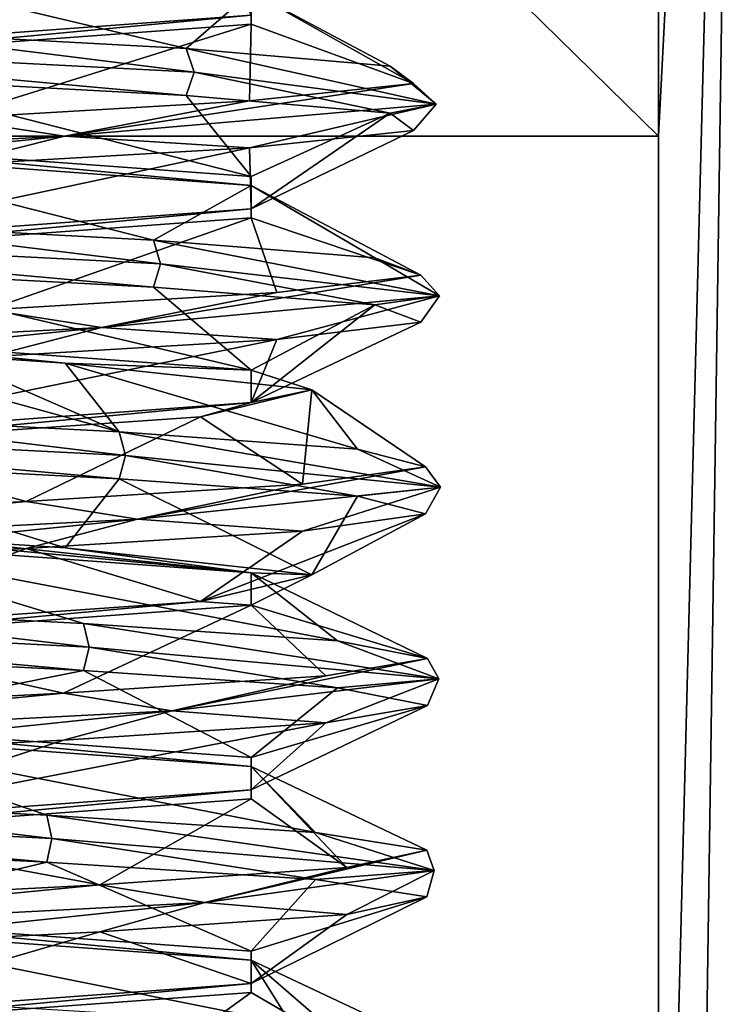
# Model space of a CAD drawing. Header units: millimetres. Extents: x -50 to 50, y -120 to 419.
# Tile 31 of 241: x 0.86 to 3.79, y -17.93 to -13.87. Entities that reach past the tile are written whole.
import ezdxf

# ---------------------------------------------------------------- set-up
doc = ezdxf.new("R2010")
doc.units = ezdxf.units.MM
doc.header["$LTSCALE"] = 81.481481
for name, color, linetype in [('1083', 7, 'CONTINUOUS'), ('1084', 7, 'CONTINUOUS'), ('1085', 7, 'CONTINUOUS'), ('1086', 7, 'CONTINUOUS'), ('1087', 7, 'CONTINUOUS'), ('1088', 7, 'CONTINUOUS'), ('208', 7, 'CONTINUOUS'), ('210', 7, 'CONTINUOUS'), ('2893', 7, 'CONTINUOUS'), ('481', 7, 'CONTINUOUS'), ('520', 7, 'CONTINUOUS'), ('527', 7, 'CONTINUOUS'), ('947', 7, 'CONTINUOUS'), ('948', 7, 'CONTINUOUS'), ('949', 7, 'CONTINUOUS'), ('950', 7, 'CONTINUOUS'), ('951', 7, 'CONTINUOUS'), ('952', 7, 'CONTINUOUS')]:
    doc.layers.add(name, color=color, linetype=linetype)

msp = doc.modelspace()

# ---------------------------------------------------------------- linework, layer by layer
at = {"layer": '1083', "linetype": 'CONTINUOUS'}
for points in [[(1.8186, -17.715, 47.9499), (0, -17.5816, 46.9), (1.8186, -17.7517, 47.9499), (1.8186, -17.715, 47.9499)], [(0, -17.5816, 46.9), (0, -17.6184, 46.9), (1.8186, -17.7517, 47.9499), (0, -17.5816, 46.9)], [(1.8186, -17.8483, 50.0501), (1.8186, -17.715, 47.9499), (1.8186, -17.885, 50.0501), (1.8186, -17.8483, 50.0501)], [(1.8186, -17.715, 47.9499), (1.8186, -17.7517, 47.9499), (1.8186, -17.885, 50.0501), (1.8186, -17.715, 47.9499)], [(0, -18.0184, 51.1), (0, -17.9816, 51.1), (1.8186, -17.8483, 50.0501), (0, -18.0184, 51.1)], [(0, -18.0184, 51.1), (1.8186, -17.8483, 50.0501), (1.8186, -17.885, 50.0501), (0, -18.0184, 51.1)]]:
    msp.add_3dface(points, dxfattribs=at)
at = {"layer": '1084', "linetype": 'CONTINUOUS'}
for points in [[(1.8186, -16.915, 47.9499), (0, -16.7816, 46.9), (1.8186, -16.9517, 47.9499), (1.8186, -16.915, 47.9499)], [(0, -16.7816, 46.9), (0, -16.8184, 46.9), (1.8186, -16.9517, 47.9499), (0, -16.7816, 46.9)], [(1.8186, -17.0483, 50.0501), (1.8186, -16.915, 47.9499), (1.8186, -17.085, 50.0501), (1.8186, -17.0483, 50.0501)], [(1.8186, -16.915, 47.9499), (1.8186, -16.9517, 47.9499), (1.8186, -17.085, 50.0501), (1.8186, -16.915, 47.9499)], [(0, -17.1816, 51.1), (1.8186, -17.0483, 50.0501), (0, -17.2184, 51.1), (0, -17.1816, 51.1)], [(1.8186, -17.0483, 50.0501), (1.8186, -17.085, 50.0501), (0, -17.2184, 51.1), (1.8186, -17.0483, 50.0501)]]:
    msp.add_3dface(points, dxfattribs=at)
at = {"layer": '1085', "linetype": 'CONTINUOUS'}
for points in [[(0, -16.0184, 46.9), (1.8186, -16.1517, 47.9499), (0, -15.9816, 46.9), (0, -16.0184, 46.9)], [(0, -15.9816, 46.9), (1.8186, -16.1517, 47.9499), (0.5435, -16.015, 46.9716), (0, -15.9816, 46.9)], [(1.8186, -16.1517, 47.9499), (1.05, -16.0483, 47.1813), (0.5435, -16.015, 46.9716), (1.8186, -16.1517, 47.9499)], [(2.0681, -16.1594, 48.6355), (1.05, -16.0483, 47.1813), (1.8186, -16.1517, 47.9499), (2.0681, -16.1594, 48.6355)], [(1.6087, -16.2705, 50.3498), (2.0681, -16.1594, 48.6355), (1.8186, -16.285, 50.0501), (1.6087, -16.2705, 50.3498)], [(2.0681, -16.1594, 48.6355), (1.8186, -16.1517, 47.9499), (1.8186, -16.285, 50.0501), (2.0681, -16.1594, 48.6355)], [(0, -16.3816, 51.1), (1.6087, -16.2705, 50.3498), (0, -16.4184, 51.1), (0, -16.3816, 51.1)], [(1.6087, -16.2705, 50.3498), (1.8186, -16.285, 50.0501), (0, -16.4184, 51.1), (1.6087, -16.2705, 50.3498)]]:
    msp.add_3dface(points, dxfattribs=at)
at = {"layer": '1086', "linetype": 'CONTINUOUS'}
for points in [[(1.05, -15.285, 47.1813), (1.8186, -15.315, 47.9499), (0, -15.1816, 46.9), (1.05, -15.285, 47.1813)], [(1.05, -15.285, 47.1813), (0, -15.1816, 46.9), (0.5435, -15.2517, 46.9716), (1.05, -15.285, 47.1813)], [(1.05, -15.285, 47.1813), (2.0681, -15.3962, 48.6355), (1.8186, -15.315, 47.9499), (1.05, -15.285, 47.1813)], [(2.0681, -15.3962, 48.6355), (1.8186, -15.4483, 50.0501), (1.8186, -15.315, 47.9499), (2.0681, -15.3962, 48.6355)], [(2.0681, -15.3962, 48.6355), (1.6087, -15.5073, 50.3498), (1.8186, -15.4483, 50.0501), (2.0681, -15.3962, 48.6355)], [(1.6087, -15.5073, 50.3498), (0, -15.6184, 51.1), (1.8186, -15.4483, 50.0501), (1.6087, -15.5073, 50.3498)], [(0, -15.6184, 51.1), (0, -15.5816, 51.1), (1.8186, -15.4483, 50.0501), (0, -15.6184, 51.1)]]:
    msp.add_3dface(points, dxfattribs=at)
at = {"layer": '1087', "linetype": 'CONTINUOUS'}
for points in [[(1.8186, -14.515, 47.9499), (0, -14.3816, 46.9), (1.8186, -14.5517, 47.9499), (1.8186, -14.515, 47.9499)], [(0, -14.3816, 46.9), (0, -14.4184, 46.9), (1.8186, -14.5517, 47.9499), (0, -14.3816, 46.9)], [(1.8186, -14.6483, 50.05), (1.8186, -14.515, 47.9499), (1.8186, -14.5517, 47.9499), (1.8186, -14.6483, 50.05)], [(1.8186, -14.6483, 50.05), (1.8186, -14.5517, 47.9499), (1.8186, -14.685, 50.0501), (1.8186, -14.6483, 50.05)], [(0, -14.7816, 51.1), (1.8186, -14.6483, 50.05), (0, -14.8184, 51.1), (0, -14.7816, 51.1)], [(0, -14.8184, 51.1), (1.8186, -14.6483, 50.05), (1.8186, -14.685, 50.0501), (0, -14.8184, 51.1)]]:
    msp.add_3dface(points, dxfattribs=at)
at = {"layer": '1088', "linetype": 'CONTINUOUS'}
for points in [[(1.8186, -13.8483, 50.0501), (1.8186, -13.715, 47.9499), (1.8186, -13.885, 50.05), (1.8186, -13.8483, 50.0501)], [(1.8186, -13.715, 47.9499), (1.8186, -13.7517, 47.9499), (1.8186, -13.885, 50.05), (1.8186, -13.715, 47.9499)], [(0, -13.9816, 51.1), (1.8186, -13.8483, 50.0501), (0, -14.0184, 51.1), (0, -13.9816, 51.1)], [(1.8186, -13.8483, 50.0501), (1.8186, -13.885, 50.05), (0, -14.0184, 51.1), (1.8186, -13.8483, 50.0501)]]:
    msp.add_3dface(points, dxfattribs=at)
at = {"layer": '208', "linetype": 'CONTINUOUS'}
for points in [[(13.8066, 19.0165, 71), (0, 23.5, 71), (13.8066, -19.0165, 71), (13.8066, 19.0165, 71)], [(13.8066, -19.0165, 71), (0, 23.5, 71), (0, -23.5, 71), (13.8066, -19.0165, 71)]]:
    msp.add_3dface(points, dxfattribs=at)
at = {"layer": '210', "linetype": 'CONTINUOUS'}
for points in [[(-3.5, -14.3483, 43), (-3.5, -7.4833, 43), (3.5, -14.3483, 43), (-3.5, -14.3483, 43)], [(3.5, -14.3483, 43), (-3.5, -7.4833, 43), (3.5, -7.4833, 43), (3.5, -14.3483, 43)], [(-3.5, -21.2132, 43), (-3.5, -14.3483, 43), (3.5, -21.2132, 43), (-3.5, -21.2132, 43)], [(3.5, -21.2132, 43), (-3.5, -14.3483, 43), (3.5, -14.3483, 43), (3.5, -21.2132, 43)]]:
    msp.add_3dface(points, dxfattribs=at)
at = {"layer": '2893', "linetype": 'CONTINUOUS'}
for points in [[(19.74, -14.342, 7), (7.54, -23.2058, 7), (-48, -70, 7), (19.74, -14.342, 7)], [(48, -70, 7), (19.74, -14.342, 7), (-48, -70, 7), (48, -70, 7)]]:
    msp.add_3dface(points, dxfattribs=at)
at = {"layer": '481', "linetype": 'CONTINUOUS'}
msp.add_3dface([(0, -22, 31.2), (5.1524, -21.3881, 43.1741), (12.9313, -17.7984, 31.2), (0, -22, 31.2)], dxfattribs=at)
at = {"layer": '520', "linetype": 'CONTINUOUS'}
for points in [[(3.5, -21.2132, 43), (3.5, -14.3483, 43), (3.8536, -7.4833, 43.1464), (3.5, -21.2132, 43)], [(3.6541, -21.1198, 43.0243), (3.5, -21.2132, 43), (3.8536, -7.4833, 43.1464), (3.6541, -21.1198, 43.0243)], [(3.5, -14.3483, 43), (3.5, -7.4833, 43), (3.8536, -7.4833, 43.1464), (3.5, -14.3483, 43)], [(3.8256, -20.901, 43.1206), (3.6541, -21.1198, 43.0243), (3.8536, -7.4833, 43.1464), (3.8256, -20.901, 43.1206)]]:
    msp.add_3dface(points, dxfattribs=at)
at = {"layer": '527', "linetype": 'CONTINUOUS'}
for points in [[(13.0428, -17.9645, 31), (0, -22.2, 31), (12.9313, -17.7984, 31.2), (13.0428, -17.9645, 31)], [(12.9313, -17.7984, 31.2), (0, -22.2, 31), (0, -22.0586, 31.0586), (12.9313, -17.7984, 31.2)], [(0, -22, 31.2), (12.9313, -17.7984, 31.2), (0, -22.0586, 31.0586), (0, -22, 31.2)]]:
    msp.add_3dface(points, dxfattribs=at)
at = {"layer": '947', "linetype": 'CONTINUOUS'}
for points in [[(1.3, -15.6667, 46.7483), (2.5998, -15.7986, 48.9716), (1.2734, -15.5697, 46.7944), (1.3, -15.6667, 46.7483)], [(1.2734, -15.5697, 46.7944), (2.5998, -15.7986, 48.9716), (2.2567, -15.6416, 47.8195), (1.2734, -15.5697, 46.7944)], [(2.2567, -15.6416, 47.8195), (2.5998, -15.7986, 48.9716), (2.538, -15.7136, 49.2119), (2.2567, -15.6416, 47.8195)], [(2.2567, -15.8356, 47.8195), (1.3, -15.6667, 46.7483), (1.2734, -15.7637, 46.7944), (2.2567, -15.8356, 47.8195)], [(2.5998, -15.7986, 48.9716), (1.3, -15.6667, 46.7483), (2.2567, -15.8356, 47.8195), (2.5998, -15.7986, 48.9716)], [(2.5998, -15.7986, 48.9716), (1.3488, -15.9306, 51.2228), (2.538, -15.7136, 49.2119), (2.5998, -15.7986, 48.9716)], [(2.538, -15.7136, 49.2119), (1.3488, -15.9306, 51.2228), (2.0297, -15.7856, 50.5383), (2.538, -15.7136, 49.2119)], [(2.0297, -15.7856, 50.5383), (1.3488, -15.9306, 51.2228), (0.89, -15.8576, 51.3862), (2.0297, -15.7856, 50.5383)], [(1.3488, -15.9306, 51.2228), (2.5998, -15.7986, 48.9716), (2.0297, -15.9796, 50.5383), (1.3488, -15.9306, 51.2228)], [(2.0297, -15.9796, 50.5383), (2.5998, -15.7986, 48.9716), (2.538, -15.9076, 49.2119), (2.0297, -15.9796, 50.5383)], [(2.538, -15.9076, 49.2119), (2.5998, -15.7986, 48.9716), (2.2567, -15.8356, 47.8195), (2.538, -15.9076, 49.2119)], [(1.3488, -15.9306, 51.2228), (-1.2256, -16.0625, 51.293), (0.89, -15.8576, 51.3862), (1.3488, -15.9306, 51.2228)], [(0.89, -15.8576, 51.3862), (-1.2256, -16.0625, 51.293), (-0.5265, -15.9295, 51.4918), (0.89, -15.8576, 51.3862)], [(-1.2256, -16.0625, 51.293), (1.3488, -15.9306, 51.2228), (-0.5265, -16.1235, 51.4918), (-1.2256, -16.0625, 51.293)], [(-0.5265, -16.1235, 51.4918), (1.3488, -15.9306, 51.2228), (0.89, -16.0515, 51.3862), (-0.5265, -16.1235, 51.4918)], [(0.89, -16.0515, 51.3862), (1.3488, -15.9306, 51.2228), (2.0297, -15.9796, 50.5383), (0.89, -16.0515, 51.3862)], [(-1.4208, -16.3264, 46.8226), (1.15, -16.4583, 46.6681), (-0.2722, -16.2894, 46.4678), (-1.4208, -16.3264, 46.8226)], [(-0.2722, -16.2894, 46.4678), (1.15, -16.4583, 46.6681), (1.1264, -16.3613, 46.7159), (-0.2722, -16.2894, 46.4678)], [(1.15, -16.4583, 46.6681), (-1.4208, -16.3264, 46.8226), (1.1264, -16.5553, 46.7159), (1.15, -16.4583, 46.6681)], [(1.1264, -16.5553, 46.7159), (-1.4208, -16.3264, 46.8226), (-0.2722, -16.4834, 46.4678), (1.1264, -16.5553, 46.7159)], [(1.15, -16.4583, 46.6681), (2.5924, -16.5903, 48.8017), (1.1264, -16.3613, 46.7159), (1.15, -16.4583, 46.6681)], [(1.1264, -16.3613, 46.7159), (2.5924, -16.5903, 48.8017), (2.1747, -16.4333, 47.6745), (1.1264, -16.3613, 46.7159)], [(2.1747, -16.4333, 47.6745), (2.5924, -16.5903, 48.8017), (2.5464, -16.5053, 49.0455), (2.1747, -16.4333, 47.6745)], [(2.1747, -16.6273, 47.6745), (1.15, -16.4583, 46.6681), (1.1264, -16.5553, 46.7159), (2.1747, -16.6273, 47.6745)], [(2.5924, -16.5903, 48.8017), (1.15, -16.4583, 46.6681), (2.1747, -16.6273, 47.6745), (2.5924, -16.5903, 48.8017)], [(2.5924, -16.5903, 48.8017), (1.4913, -16.7222, 51.1298), (2.5464, -16.5053, 49.0455), (2.5924, -16.5903, 48.8017)], [(2.5464, -16.5053, 49.0455), (1.4913, -16.7222, 51.1298), (2.126, -16.5773, 50.4023), (2.5464, -16.5053, 49.0455)], [(2.126, -16.5773, 50.4023), (1.4913, -16.7222, 51.1298), (1.0442, -16.6492, 51.3229), (2.126, -16.5773, 50.4023)], [(1.4913, -16.7222, 51.1298), (2.5924, -16.5903, 48.8017), (2.126, -16.7712, 50.4023), (1.4913, -16.7222, 51.1298)], [(2.126, -16.7712, 50.4023), (2.5924, -16.5903, 48.8017), (2.5464, -16.6993, 49.0455), (2.126, -16.7712, 50.4023)], [(2.5464, -16.6993, 49.0455), (2.5924, -16.5903, 48.8017), (2.1747, -16.6273, 47.6745), (2.5464, -16.6993, 49.0455)], [(1.4913, -16.7222, 51.1298), (-1.073, -16.8542, 51.3682), (1.0442, -16.6492, 51.3229), (1.4913, -16.7222, 51.1298)], [(1.0442, -16.6492, 51.3229), (-1.073, -16.8542, 51.3682), (-0.3624, -16.7212, 51.5209), (1.0442, -16.6492, 51.3229)], [(-1.073, -16.8542, 51.3682), (1.4913, -16.7222, 51.1298), (-0.3624, -16.9152, 51.5209), (-1.073, -16.8542, 51.3682)], [(-0.3624, -16.9152, 51.5209), (1.4913, -16.7222, 51.1298), (1.0442, -16.8432, 51.3229), (-0.3624, -16.9152, 51.5209)], [(1.0442, -16.8432, 51.3229), (1.4913, -16.7222, 51.1298), (2.126, -16.7712, 50.4023), (1.0442, -16.8432, 51.3229)], [(-1.5602, -17.1181, 46.9201), (0.995, -17.25, 46.5979), (-0.4373, -17.081, 46.491), (-1.5602, -17.1181, 46.9201)], [(-0.4373, -17.081, 46.491), (0.995, -17.25, 46.5979), (0.9746, -17.153, 46.6471), (-0.4373, -17.081, 46.491)], [(0.995, -17.25, 46.5979), (-1.5602, -17.1181, 46.9201), (0.9746, -17.347, 46.6471), (0.995, -17.25, 46.5979)], [(0.9746, -17.347, 46.6471), (-1.5602, -17.1181, 46.9201), (-0.4373, -17.275, 46.491), (0.9746, -17.347, 46.6471)], [(0.995, -17.25, 46.5979), (2.5739, -17.3819, 48.6325), (0.9746, -17.153, 46.6471), (0.995, -17.25, 46.5979)], [(0.9746, -17.153, 46.6471), (2.5739, -17.3819, 48.6325), (2.0833, -17.225, 47.5351), (0.9746, -17.153, 46.6471)], [(2.0833, -17.225, 47.5351), (2.5739, -17.3819, 48.6325), (2.5439, -17.2969, 48.8788), (2.0833, -17.225, 47.5351)], [(2.0833, -17.419, 47.5351), (0.995, -17.25, 46.5979), (0.9746, -17.347, 46.6471), (2.0833, -17.419, 47.5351)], [(2.5739, -17.3819, 48.6325), (0.995, -17.25, 46.5979), (2.0833, -17.419, 47.5351), (2.5739, -17.3819, 48.6325)], [(2.5739, -17.3819, 48.6325), (1.6274, -17.5139, 51.0277), (2.5439, -17.2969, 48.8788), (2.5739, -17.3819, 48.6325)], [(2.5439, -17.2969, 48.8788), (1.6274, -17.5139, 51.0277), (2.2131, -17.3689, 50.2602), (2.5439, -17.2969, 48.8788)], [(2.2131, -17.3689, 50.2602), (1.6274, -17.5139, 51.0277), (1.1939, -17.4409, 51.2496), (2.2131, -17.3689, 50.2602)], [(1.6274, -17.5139, 51.0277), (2.5739, -17.3819, 48.6325), (2.2131, -17.5629, 50.2602), (1.6274, -17.5139, 51.0277)], [(2.5439, -17.4909, 48.8788), (2.5739, -17.3819, 48.6325), (2.0833, -17.419, 47.5351), (2.5439, -17.4909, 48.8788)], [(2.2131, -17.5629, 50.2602), (2.5739, -17.3819, 48.6325), (2.5439, -17.4909, 48.8788), (2.2131, -17.5629, 50.2602)], [(1.6274, -17.5139, 51.0277), (-0.9159, -17.6458, 51.4334), (1.1939, -17.4409, 51.2496), (1.6274, -17.5139, 51.0277)], [(1.1939, -17.4409, 51.2496), (-0.9159, -17.6458, 51.4334), (-0.1968, -17.5129, 51.5392), (1.1939, -17.4409, 51.2496)], [(-0.9159, -17.6458, 51.4334), (1.6274, -17.5139, 51.0277), (-0.1968, -17.7068, 51.5392), (-0.9159, -17.6458, 51.4334)], [(-0.1968, -17.7068, 51.5392), (1.6274, -17.5139, 51.0277), (1.1939, -17.6349, 51.2496), (-0.1968, -17.7068, 51.5392)], [(1.1939, -17.6349, 51.2496), (1.6274, -17.5139, 51.0277), (2.2131, -17.5629, 50.2602), (1.1939, -17.6349, 51.2496)]]:
    msp.add_3dface(points, dxfattribs=at)
at = {"layer": '948', "linetype": 'CONTINUOUS'}
for points in [[(2.0681, -16.1594, 48.6355), (1.2734, -15.7637, 46.7944), (1.05, -16.0483, 47.1813), (2.0681, -16.1594, 48.6355)], [(2.2567, -15.8356, 47.8195), (1.2734, -15.7637, 46.7944), (2.0681, -16.1594, 48.6355), (2.2567, -15.8356, 47.8195)], [(2.538, -15.9076, 49.2119), (2.2567, -15.8356, 47.8195), (2.0681, -16.1594, 48.6355), (2.538, -15.9076, 49.2119)], [(2.0297, -15.9796, 50.5383), (2.538, -15.9076, 49.2119), (1.6087, -16.2705, 50.3498), (2.0297, -15.9796, 50.5383)], [(1.6087, -16.2705, 50.3498), (2.538, -15.9076, 49.2119), (2.0681, -16.1594, 48.6355), (1.6087, -16.2705, 50.3498)], [(0.89, -16.0515, 51.3862), (2.0297, -15.9796, 50.5383), (1.6087, -16.2705, 50.3498), (0.89, -16.0515, 51.3862)], [(-0.5265, -16.1235, 51.4918), (0.89, -16.0515, 51.3862), (0, -16.3816, 51.1), (-0.5265, -16.1235, 51.4918)], [(0, -16.3816, 51.1), (0.89, -16.0515, 51.3862), (1.6087, -16.2705, 50.3498), (0, -16.3816, 51.1)], [(1.1264, -16.5553, 46.7159), (-0.2722, -16.4834, 46.4678), (0, -16.7816, 46.9), (1.1264, -16.5553, 46.7159)], [(1.8186, -16.915, 47.9499), (1.1264, -16.5553, 46.7159), (0, -16.7816, 46.9), (1.8186, -16.915, 47.9499)], [(2.1747, -16.6273, 47.6745), (1.1264, -16.5553, 46.7159), (1.8186, -16.915, 47.9499), (2.1747, -16.6273, 47.6745)], [(2.5464, -16.6993, 49.0455), (2.1747, -16.6273, 47.6745), (1.8186, -16.915, 47.9499), (2.5464, -16.6993, 49.0455)], [(2.126, -16.7712, 50.4023), (2.5464, -16.6993, 49.0455), (1.8186, -17.0483, 50.0501), (2.126, -16.7712, 50.4023)], [(1.8186, -17.0483, 50.0501), (2.5464, -16.6993, 49.0455), (1.8186, -16.915, 47.9499), (1.8186, -17.0483, 50.0501)], [(1.0442, -16.8432, 51.3229), (2.126, -16.7712, 50.4023), (0, -17.1816, 51.1), (1.0442, -16.8432, 51.3229)], [(0, -17.1816, 51.1), (2.126, -16.7712, 50.4023), (1.8186, -17.0483, 50.0501), (0, -17.1816, 51.1)], [(-0.3624, -16.9152, 51.5209), (1.0442, -16.8432, 51.3229), (0, -17.1816, 51.1), (-0.3624, -16.9152, 51.5209)], [(0.9746, -17.347, 46.6471), (-0.4373, -17.275, 46.491), (0, -17.5816, 46.9), (0.9746, -17.347, 46.6471)], [(1.8186, -17.715, 47.9499), (0.9746, -17.347, 46.6471), (0, -17.5816, 46.9), (1.8186, -17.715, 47.9499)], [(2.0833, -17.419, 47.5351), (0.9746, -17.347, 46.6471), (1.8186, -17.715, 47.9499), (2.0833, -17.419, 47.5351)], [(2.5439, -17.4909, 48.8788), (2.0833, -17.419, 47.5351), (1.8186, -17.715, 47.9499), (2.5439, -17.4909, 48.8788)], [(2.2131, -17.5629, 50.2602), (2.5439, -17.4909, 48.8788), (1.8186, -17.8483, 50.0501), (2.2131, -17.5629, 50.2602)], [(1.8186, -17.8483, 50.0501), (2.5439, -17.4909, 48.8788), (1.8186, -17.715, 47.9499), (1.8186, -17.8483, 50.0501)], [(1.1939, -17.6349, 51.2496), (2.2131, -17.5629, 50.2602), (1.8186, -17.8483, 50.0501), (1.1939, -17.6349, 51.2496)], [(0, -17.9816, 51.1), (-0.1968, -17.7068, 51.5392), (1.1939, -17.6349, 51.2496), (0, -17.9816, 51.1)], [(0, -17.9816, 51.1), (1.1939, -17.6349, 51.2496), (1.8186, -17.8483, 50.0501), (0, -17.9816, 51.1)]]:
    msp.add_3dface(points, dxfattribs=at)
at = {"layer": '949', "linetype": 'CONTINUOUS'}
for points in [[(1.2734, -15.5697, 46.7944), (2.2567, -15.6416, 47.8195), (1.05, -15.285, 47.1813), (1.2734, -15.5697, 46.7944)], [(1.05, -15.285, 47.1813), (2.2567, -15.6416, 47.8195), (2.0681, -15.3962, 48.6355), (1.05, -15.285, 47.1813)], [(2.0681, -15.3962, 48.6355), (2.0297, -15.7856, 50.5383), (1.6087, -15.5073, 50.3498), (2.0681, -15.3962, 48.6355)], [(2.538, -15.7136, 49.2119), (2.0297, -15.7856, 50.5383), (2.0681, -15.3962, 48.6355), (2.538, -15.7136, 49.2119)], [(2.2567, -15.6416, 47.8195), (2.538, -15.7136, 49.2119), (2.0681, -15.3962, 48.6355), (2.2567, -15.6416, 47.8195)], [(1.6087, -15.5073, 50.3498), (0.89, -15.8576, 51.3862), (0, -15.6184, 51.1), (1.6087, -15.5073, 50.3498)], [(2.0297, -15.7856, 50.5383), (0.89, -15.8576, 51.3862), (1.6087, -15.5073, 50.3498), (2.0297, -15.7856, 50.5383)], [(0.89, -15.8576, 51.3862), (-0.5265, -15.9295, 51.4918), (0, -15.6184, 51.1), (0.89, -15.8576, 51.3862)], [(-0.2722, -16.2894, 46.4678), (1.1264, -16.3613, 46.7159), (0, -16.0184, 46.9), (-0.2722, -16.2894, 46.4678)], [(1.1264, -16.3613, 46.7159), (2.1747, -16.4333, 47.6745), (0, -16.0184, 46.9), (1.1264, -16.3613, 46.7159)], [(0, -16.0184, 46.9), (2.1747, -16.4333, 47.6745), (1.8186, -16.1517, 47.9499), (0, -16.0184, 46.9)], [(2.1747, -16.4333, 47.6745), (2.5464, -16.5053, 49.0455), (1.8186, -16.1517, 47.9499), (2.1747, -16.4333, 47.6745)], [(1.8186, -16.1517, 47.9499), (2.5464, -16.5053, 49.0455), (1.8186, -16.285, 50.0501), (1.8186, -16.1517, 47.9499)], [(1.8186, -16.285, 50.0501), (1.0442, -16.6492, 51.3229), (0, -16.4184, 51.1), (1.8186, -16.285, 50.0501)], [(2.126, -16.5773, 50.4023), (1.0442, -16.6492, 51.3229), (1.8186, -16.285, 50.0501), (2.126, -16.5773, 50.4023)], [(2.5464, -16.5053, 49.0455), (2.126, -16.5773, 50.4023), (1.8186, -16.285, 50.0501), (2.5464, -16.5053, 49.0455)], [(1.0442, -16.6492, 51.3229), (-0.3624, -16.7212, 51.5209), (0, -16.4184, 51.1), (1.0442, -16.6492, 51.3229)], [(-0.4373, -17.081, 46.491), (0.9746, -17.153, 46.6471), (0, -16.8184, 46.9), (-0.4373, -17.081, 46.491)], [(0.9746, -17.153, 46.6471), (2.0833, -17.225, 47.5351), (0, -16.8184, 46.9), (0.9746, -17.153, 46.6471)], [(0, -16.8184, 46.9), (2.0833, -17.225, 47.5351), (1.8186, -16.9517, 47.9499), (0, -16.8184, 46.9)], [(2.0833, -17.225, 47.5351), (2.5439, -17.2969, 48.8788), (1.8186, -16.9517, 47.9499), (2.0833, -17.225, 47.5351)], [(2.5439, -17.2969, 48.8788), (2.2131, -17.3689, 50.2602), (1.8186, -16.9517, 47.9499), (2.5439, -17.2969, 48.8788)], [(1.8186, -16.9517, 47.9499), (2.2131, -17.3689, 50.2602), (1.8186, -17.085, 50.0501), (1.8186, -16.9517, 47.9499)], [(1.8186, -17.085, 50.0501), (1.1939, -17.4409, 51.2496), (0, -17.2184, 51.1), (1.8186, -17.085, 50.0501)], [(2.2131, -17.3689, 50.2602), (1.1939, -17.4409, 51.2496), (1.8186, -17.085, 50.0501), (2.2131, -17.3689, 50.2602)], [(1.1939, -17.4409, 51.2496), (-0.1968, -17.5129, 51.5392), (0, -17.2184, 51.1), (1.1939, -17.4409, 51.2496)], [(0.8186, -17.9447, 46.5884), (1.983, -18.0166, 47.402), (0, -17.6184, 46.9), (0.8186, -17.9447, 46.5884)], [(0, -17.6184, 46.9), (1.983, -18.0166, 47.402), (1.8186, -17.7517, 47.9499), (0, -17.6184, 46.9)], [(1.983, -18.0166, 47.402), (2.5305, -18.0886, 48.7127), (1.8186, -17.7517, 47.9499), (1.983, -18.0166, 47.402)], [(2.5305, -18.0886, 48.7127), (2.2908, -18.1606, 50.1128), (1.8186, -17.7517, 47.9499), (2.5305, -18.0886, 48.7127)], [(1.8186, -17.7517, 47.9499), (2.2908, -18.1606, 50.1128), (1.8186, -17.885, 50.0501), (1.8186, -17.7517, 47.9499)], [(1.3384, -18.2326, 51.1667), (0, -18.0184, 51.1), (1.8186, -17.885, 50.0501), (1.3384, -18.2326, 51.1667)], [(2.2908, -18.1606, 50.1128), (1.3384, -18.2326, 51.1667), (1.8186, -17.885, 50.0501), (2.2908, -18.1606, 50.1128)]]:
    msp.add_3dface(points, dxfattribs=at)
at = {"layer": '950', "linetype": 'CONTINUOUS'}
for points in [[(-0.9687, -13.9514, 46.5872), (1.5828, -14.0833, 46.9373), (0.227, -13.9144, 46.4633), (-0.9687, -13.9514, 46.5872)], [(1.5828, -14.0833, 46.9373), (-0.9687, -13.9514, 46.5872), (1.5504, -14.1803, 46.9795), (1.5828, -14.0833, 46.9373)], [(1.5504, -14.1803, 46.9795), (-0.9687, -13.9514, 46.5872), (0.227, -14.1084, 46.4633), (1.5504, -14.1803, 46.9795)], [(0.227, -13.9144, 46.4633), (1.5828, -14.0833, 46.9373), (1.5504, -13.9863, 46.9795), (0.227, -13.9144, 46.4633)], [(1.5828, -14.0833, 46.9373), (2.5813, -14.2153, 49.3112), (1.5504, -13.9863, 46.9795), (1.5828, -14.0833, 46.9373)], [(1.5504, -13.9863, 46.9795), (2.5813, -14.2153, 49.3112), (2.3915, -14.0583, 48.1242), (1.5504, -13.9863, 46.9795)], [(2.3915, -14.0583, 48.1242), (2.5813, -14.2153, 49.3112), (2.4886, -14.1303, 49.5414), (2.3915, -14.0583, 48.1242)], [(2.3915, -14.2523, 48.1242), (1.5828, -14.0833, 46.9373), (1.5504, -14.1803, 46.9795), (2.3915, -14.2523, 48.1242)], [(2.5813, -14.2153, 49.3112), (1.5828, -14.0833, 46.9373), (2.3915, -14.2523, 48.1242), (2.5813, -14.2153, 49.3112)], [(2.5813, -14.2153, 49.3112), (1.0471, -14.3472, 51.3798), (2.4886, -14.1303, 49.5414), (2.5813, -14.2153, 49.3112)], [(2.4886, -14.1303, 49.5414), (1.0471, -14.3472, 51.3798), (1.8115, -14.2023, 50.7901), (2.4886, -14.1303, 49.5414)], [(1.8115, -14.2023, 50.7901), (1.0471, -14.3472, 51.3798), (0.5709, -14.2742, 51.482), (1.8115, -14.2023, 50.7901)], [(1.0471, -14.3472, 51.3798), (2.5813, -14.2153, 49.3112), (1.8115, -14.3962, 50.7901), (1.0471, -14.3472, 51.3798)], [(1.8115, -14.3962, 50.7901), (2.5813, -14.2153, 49.3112), (2.4886, -14.3243, 49.5414), (1.8115, -14.3962, 50.7901)], [(2.4886, -14.3243, 49.5414), (2.5813, -14.2153, 49.3112), (2.3915, -14.2523, 48.1242), (2.4886, -14.3243, 49.5414)], [(1.0471, -14.3472, 51.3798), (-1.5144, -14.4792, 51.1134), (0.5709, -14.2742, 51.482), (1.0471, -14.3472, 51.3798)], [(-1.5144, -14.4792, 51.1134), (1.0471, -14.3472, 51.3798), (-0.8473, -14.5402, 51.4017), (-1.5144, -14.4792, 51.1134)], [(-0.8473, -14.5402, 51.4017), (1.0471, -14.3472, 51.3798), (0.5709, -14.4682, 51.482), (-0.8473, -14.5402, 51.4017)], [(0.5709, -14.4682, 51.482), (1.0471, -14.3472, 51.3798), (1.8115, -14.3962, 50.7901), (0.5709, -14.4682, 51.482)], [(-1.1244, -14.7431, 46.6557), (1.4445, -14.875, 46.8382), (0.0606, -14.706, 46.4539), (-1.1244, -14.7431, 46.6557)], [(0.0606, -14.706, 46.4539), (1.4445, -14.875, 46.8382), (1.4149, -14.778, 46.8824), (0.0606, -14.706, 46.4539)], [(1.4445, -14.875, 46.8382), (-1.1244, -14.7431, 46.6557), (1.4149, -14.972, 46.8824), (1.4445, -14.875, 46.8382)], [(1.4149, -14.972, 46.8824), (-1.1244, -14.7431, 46.6557), (0.0606, -14.9, 46.4539), (1.4149, -14.972, 46.8824)], [(1.4445, -14.875, 46.8382), (2.5961, -15.0069, 49.1417), (1.4149, -14.778, 46.8824), (1.4445, -14.875, 46.8382)], [(1.4149, -14.778, 46.8824), (2.5961, -15.0069, 49.1417), (2.3291, -14.85, 47.9697), (1.4149, -14.778, 46.8824)], [(2.3291, -15.044, 47.9697), (1.4445, -14.875, 46.8382), (1.4149, -14.972, 46.8824), (2.3291, -15.044, 47.9697)], [(2.5961, -15.0069, 49.1417), (1.4445, -14.875, 46.8382), (2.3291, -15.044, 47.9697), (2.5961, -15.0069, 49.1417)], [(2.3291, -14.85, 47.9697), (2.5961, -15.0069, 49.1417), (2.5187, -14.9219, 49.3774), (2.3291, -14.85, 47.9697)], [(2.5961, -15.0069, 49.1417), (1.2005, -15.1389, 51.3062), (2.5187, -14.9219, 49.3774), (2.5961, -15.0069, 49.1417)], [(2.5187, -14.9219, 49.3774), (1.2005, -15.1389, 51.3062), (1.9247, -14.9939, 50.6678), (2.5187, -14.9219, 49.3774)], [(1.9247, -14.9939, 50.6678), (1.2005, -15.1389, 51.3062), (0.732, -15.0659, 51.4393), (1.9247, -14.9939, 50.6678)], [(1.2005, -15.1389, 51.3062), (2.5961, -15.0069, 49.1417), (1.9247, -15.1879, 50.6678), (1.2005, -15.1389, 51.3062)], [(1.9247, -15.1879, 50.6678), (2.5961, -15.0069, 49.1417), (2.5187, -15.1159, 49.3774), (1.9247, -15.1879, 50.6678)], [(2.5187, -15.1159, 49.3774), (2.5961, -15.0069, 49.1417), (2.3291, -15.044, 47.9697), (2.5187, -15.1159, 49.3774)], [(1.2005, -15.1389, 51.3062), (-1.373, -15.2708, 51.2079), (0.732, -15.0659, 51.4393), (1.2005, -15.1389, 51.3062)], [(-1.373, -15.2708, 51.2079), (1.2005, -15.1389, 51.3062), (-0.6884, -15.3318, 51.452), (-1.373, -15.2708, 51.2079)], [(-0.6884, -15.3318, 51.452), (1.2005, -15.1389, 51.3062), (0.732, -15.2599, 51.4393), (-0.6884, -15.3318, 51.452)], [(0.732, -15.2599, 51.4393), (1.2005, -15.1389, 51.3062), (1.9247, -15.1879, 50.6678), (0.732, -15.2599, 51.4393)], [(-1.2754, -15.5347, 46.7343), (1.3, -15.6667, 46.7483), (-0.106, -15.4977, 46.4554), (-1.2754, -15.5347, 46.7343)], [(1.3, -15.6667, 46.7483), (1.2734, -15.5697, 46.7944), (-0.106, -15.4977, 46.4554), (1.3, -15.6667, 46.7483)], [(1.2734, -15.7637, 46.7944), (1.3, -15.6667, 46.7483), (-1.2754, -15.5347, 46.7343), (1.2734, -15.7637, 46.7944)], [(1.2734, -15.7637, 46.7944), (-1.2754, -15.5347, 46.7343), (-0.106, -15.6917, 46.4554), (1.2734, -15.7637, 46.7944)]]:
    msp.add_3dface(points, dxfattribs=at)
at = {"layer": '951', "linetype": 'CONTINUOUS'}
for points in [[(0.4074, -13.6765, 51.514), (1.6906, -13.6046, 50.9048), (0, -13.9816, 51.1), (0.4074, -13.6765, 51.514)], [(0, -13.9816, 51.1), (1.6906, -13.6046, 50.9048), (1.8186, -13.8483, 50.0501), (0, -13.9816, 51.1)], [(1.8186, -14.515, 47.9499), (0.227, -14.1084, 46.4633), (0, -14.3816, 46.9), (1.8186, -14.515, 47.9499)], [(1.5504, -14.1803, 46.9795), (0.227, -14.1084, 46.4633), (1.8186, -14.515, 47.9499), (1.5504, -14.1803, 46.9795)], [(2.3915, -14.2523, 48.1242), (1.5504, -14.1803, 46.9795), (1.8186, -14.515, 47.9499), (2.3915, -14.2523, 48.1242)], [(2.4886, -14.3243, 49.5414), (2.3915, -14.2523, 48.1242), (1.8186, -14.6483, 50.05), (2.4886, -14.3243, 49.5414)], [(1.8186, -14.6483, 50.05), (2.3915, -14.2523, 48.1242), (1.8186, -14.515, 47.9499), (1.8186, -14.6483, 50.05)], [(1.8115, -14.3962, 50.7901), (2.4886, -14.3243, 49.5414), (1.8186, -14.6483, 50.05), (1.8115, -14.3962, 50.7901)], [(0.5709, -14.4682, 51.482), (1.8115, -14.3962, 50.7901), (0, -14.7816, 51.1), (0.5709, -14.4682, 51.482)], [(0, -14.7816, 51.1), (1.8115, -14.3962, 50.7901), (1.8186, -14.6483, 50.05), (0, -14.7816, 51.1)], [(1.8186, -15.315, 47.9499), (0.0606, -14.9, 46.4539), (0, -15.1816, 46.9), (1.8186, -15.315, 47.9499)], [(1.4149, -14.972, 46.8824), (0.0606, -14.9, 46.4539), (1.8186, -15.315, 47.9499), (1.4149, -14.972, 46.8824)], [(2.3291, -15.044, 47.9697), (1.4149, -14.972, 46.8824), (1.8186, -15.315, 47.9499), (2.3291, -15.044, 47.9697)], [(2.5187, -15.1159, 49.3774), (2.3291, -15.044, 47.9697), (1.8186, -15.4483, 50.0501), (2.5187, -15.1159, 49.3774)], [(1.8186, -15.4483, 50.0501), (2.3291, -15.044, 47.9697), (1.8186, -15.315, 47.9499), (1.8186, -15.4483, 50.0501)], [(1.9247, -15.1879, 50.6678), (2.5187, -15.1159, 49.3774), (1.8186, -15.4483, 50.0501), (1.9247, -15.1879, 50.6678)], [(0.732, -15.2599, 51.4393), (1.9247, -15.1879, 50.6678), (0, -15.5816, 51.1), (0.732, -15.2599, 51.4393)], [(0, -15.5816, 51.1), (1.9247, -15.1879, 50.6678), (1.8186, -15.4483, 50.0501), (0, -15.5816, 51.1)], [(1.05, -16.0483, 47.1813), (1.2734, -15.7637, 46.7944), (-0.106, -15.6917, 46.4554), (1.05, -16.0483, 47.1813)], [(1.05, -16.0483, 47.1813), (-0.106, -15.6917, 46.4554), (0.5435, -16.015, 46.9716), (1.05, -16.0483, 47.1813)]]:
    msp.add_3dface(points, dxfattribs=at)
at = {"layer": '952', "linetype": 'CONTINUOUS'}
for points in [[(0.227, -13.9144, 46.4633), (1.5504, -13.9863, 46.9795), (0, -13.6184, 46.9), (0.227, -13.9144, 46.4633)], [(0, -13.6184, 46.9), (1.5504, -13.9863, 46.9795), (1.8186, -13.7517, 47.9499), (0, -13.6184, 46.9)], [(1.5504, -13.9863, 46.9795), (2.3915, -14.0583, 48.1242), (1.8186, -13.7517, 47.9499), (1.5504, -13.9863, 46.9795)], [(2.3915, -14.0583, 48.1242), (2.4886, -14.1303, 49.5414), (1.8186, -13.7517, 47.9499), (2.3915, -14.0583, 48.1242)], [(1.8186, -13.7517, 47.9499), (2.4886, -14.1303, 49.5414), (1.8186, -13.885, 50.05), (1.8186, -13.7517, 47.9499)], [(1.8186, -13.885, 50.05), (0.5709, -14.2742, 51.482), (0, -14.0184, 51.1), (1.8186, -13.885, 50.05)], [(1.8115, -14.2023, 50.7901), (0.5709, -14.2742, 51.482), (1.8186, -13.885, 50.05), (1.8115, -14.2023, 50.7901)], [(2.4886, -14.1303, 49.5414), (1.8115, -14.2023, 50.7901), (1.8186, -13.885, 50.05), (2.4886, -14.1303, 49.5414)], [(0.0606, -14.706, 46.4539), (1.4149, -14.778, 46.8824), (0, -14.4184, 46.9), (0.0606, -14.706, 46.4539)], [(0, -14.4184, 46.9), (1.4149, -14.778, 46.8824), (1.8186, -14.5517, 47.9499), (0, -14.4184, 46.9)], [(1.4149, -14.778, 46.8824), (2.3291, -14.85, 47.9697), (1.8186, -14.5517, 47.9499), (1.4149, -14.778, 46.8824)], [(2.3291, -14.85, 47.9697), (2.5187, -14.9219, 49.3774), (1.8186, -14.5517, 47.9499), (2.3291, -14.85, 47.9697)], [(1.8186, -14.5517, 47.9499), (2.5187, -14.9219, 49.3774), (1.8186, -14.685, 50.0501), (1.8186, -14.5517, 47.9499)], [(0.732, -15.0659, 51.4393), (0, -14.8184, 51.1), (1.8186, -14.685, 50.0501), (0.732, -15.0659, 51.4393)], [(1.9247, -14.9939, 50.6678), (0.732, -15.0659, 51.4393), (1.8186, -14.685, 50.0501), (1.9247, -14.9939, 50.6678)], [(2.5187, -14.9219, 49.3774), (1.9247, -14.9939, 50.6678), (1.8186, -14.685, 50.0501), (2.5187, -14.9219, 49.3774)], [(-0.106, -15.4977, 46.4554), (1.2734, -15.5697, 46.7944), (0, -15.2184, 46.9), (-0.106, -15.4977, 46.4554)], [(0, -15.2184, 46.9), (1.2734, -15.5697, 46.7944), (0.5435, -15.2517, 46.9716), (0, -15.2184, 46.9)], [(1.2734, -15.5697, 46.7944), (1.05, -15.285, 47.1813), (0.5435, -15.2517, 46.9716), (1.2734, -15.5697, 46.7944)]]:
    msp.add_3dface(points, dxfattribs=at)

doc.saveas('drawing.dxf')
